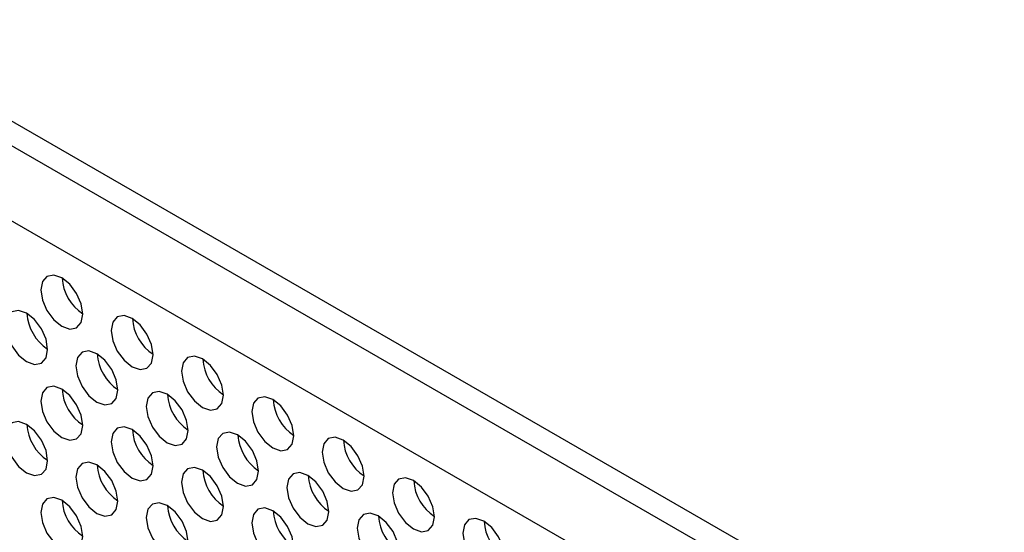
# Model space of a CAD drawing. Header units: millimetres. Extents: x 19 to 844, y 7 to 552.
# Tile 44 of 63: x 555 to 575, y 409 to 420. Entities that reach past the tile are written whole.
import ezdxf

# ---------------------------------------------------------------- set-up
doc = ezdxf.new("R2010")
doc.units = ezdxf.units.MM

msp = doc.modelspace()

# ---------------------------------------------------------------- linework, layer by layer
at = {"color": 7, "linetype": 'Continuous', "lineweight": 25}
for p, q in [((542.87, 424.466), (697.019, 335.477)), ((542.87, 423.97), (697.019, 334.981)), ((696.443, 333.792), (542.198, 422.836))]:
    msp.add_line(p, q, dxfattribs=at)
at = {"color": 7, "linetype": 'Continuous', "lineweight": 25, "flags": 128}
for points in [[(555.858, 414.392), (555.696, 414.448), (555.559, 414.421), (555.468, 414.316), (555.436, 414.148), (555.468, 413.943), (555.559, 413.732), (555.696, 413.547), (555.858, 413.417), (556.019, 413.36), (556.156, 413.387), (556.248, 413.492), (556.28, 413.66), (556.248, 413.865), (556.156, 414.076), (556.019, 414.261), (555.858, 414.392)], [(555.151, 413.68), (554.989, 413.736), (554.852, 413.709), (554.761, 413.604), (554.729, 413.436), (554.761, 413.231), (554.852, 413.02), (554.989, 412.835), (555.151, 412.705), (555.312, 412.649), (555.449, 412.675), (555.541, 412.781), (555.573, 412.949), (555.541, 413.154), (555.449, 413.365), (555.312, 413.55), (555.151, 413.68)], [(557.272, 413.575), (557.111, 413.631), (556.974, 413.605), (556.882, 413.499), (556.85, 413.331), (556.882, 413.126), (556.974, 412.915), (557.111, 412.731), (557.272, 412.6), (557.434, 412.544), (557.571, 412.571), (557.662, 412.676), (557.694, 412.844), (557.662, 413.049), (557.571, 413.26), (557.434, 413.445), (557.272, 413.575)], [(556.565, 412.864), (556.404, 412.92), (556.267, 412.893), (556.175, 412.788), (556.143, 412.62), (556.175, 412.415), (556.267, 412.204), (556.404, 412.019), (556.565, 411.889), (556.727, 411.832), (556.864, 411.859), (556.955, 411.964), (556.987, 412.132), (556.955, 412.337), (556.864, 412.548), (556.727, 412.733), (556.565, 412.864)], [(558.686, 412.759), (558.525, 412.815), (558.388, 412.788), (558.296, 412.683), (558.264, 412.515), (558.296, 412.31), (558.388, 412.099), (558.525, 411.914), (558.686, 411.784), (558.848, 411.728), (558.985, 411.754), (559.076, 411.86), (559.109, 412.028), (559.076, 412.233), (558.985, 412.444), (558.848, 412.628), (558.686, 412.759)], [(555.858, 412.152), (555.696, 412.208), (555.559, 412.181), (555.468, 412.076), (555.436, 411.908), (555.468, 411.703), (555.559, 411.492), (555.696, 411.307), (555.858, 411.177), (556.019, 411.121), (556.156, 411.147), (556.248, 411.253), (556.28, 411.421), (556.248, 411.626), (556.156, 411.837), (556.019, 412.021), (555.858, 412.152)], [(557.979, 412.047), (557.818, 412.103), (557.681, 412.077), (557.589, 411.971), (557.557, 411.803), (557.589, 411.598), (557.681, 411.387), (557.818, 411.203), (557.979, 411.072), (558.141, 411.016), (558.278, 411.043), (558.369, 411.148), (558.401, 411.316), (558.369, 411.521), (558.278, 411.732), (558.141, 411.917), (557.979, 412.047)], [(560.101, 411.942), (559.939, 411.998), (559.802, 411.972), (559.711, 411.867), (559.678, 411.699), (559.711, 411.493), (559.802, 411.282), (559.939, 411.098), (560.101, 410.967), (560.262, 410.911), (560.399, 410.938), (560.491, 411.043), (560.523, 411.211), (560.491, 411.416), (560.399, 411.627), (560.262, 411.812), (560.101, 411.942)], [(555.151, 411.44), (554.989, 411.496), (554.852, 411.47), (554.761, 411.364), (554.729, 411.196), (554.761, 410.991), (554.852, 410.78), (554.989, 410.596), (555.151, 410.465), (555.312, 410.409), (555.449, 410.436), (555.541, 410.541), (555.573, 410.709), (555.541, 410.914), (555.449, 411.125), (555.312, 411.31), (555.151, 411.44)], [(557.272, 411.335), (557.111, 411.391), (556.974, 411.365), (556.882, 411.26), (556.85, 411.092), (556.882, 410.886), (556.974, 410.675), (557.111, 410.491), (557.272, 410.36), (557.434, 410.304), (557.571, 410.331), (557.662, 410.436), (557.694, 410.604), (557.662, 410.809), (557.571, 411.02), (557.434, 411.205), (557.272, 411.335)], [(559.393, 411.231), (559.232, 411.287), (559.095, 411.26), (559.003, 411.155), (558.971, 410.987), (559.003, 410.782), (559.095, 410.571), (559.232, 410.386), (559.393, 410.256), (559.555, 410.2), (559.692, 410.226), (559.783, 410.332), (559.816, 410.5), (559.783, 410.705), (559.692, 410.916), (559.555, 411.1), (559.393, 411.231)], [(561.515, 411.126), (561.353, 411.182), (561.216, 411.155), (561.125, 411.05), (561.093, 410.882), (561.125, 410.677), (561.216, 410.466), (561.353, 410.281), (561.515, 410.151), (561.676, 410.095), (561.813, 410.121), (561.905, 410.227), (561.937, 410.395), (561.905, 410.6), (561.813, 410.811), (561.676, 410.996), (561.515, 411.126)], [(556.565, 410.624), (556.404, 410.68), (556.267, 410.653), (556.175, 410.548), (556.143, 410.38), (556.175, 410.175), (556.267, 409.964), (556.404, 409.779), (556.565, 409.649), (556.727, 409.593), (556.864, 409.619), (556.955, 409.725), (556.987, 409.893), (556.955, 410.098), (556.864, 410.309), (556.727, 410.493), (556.565, 410.624)], [(558.686, 410.519), (558.525, 410.575), (558.388, 410.548), (558.296, 410.443), (558.264, 410.275), (558.296, 410.07), (558.388, 409.859), (558.525, 409.674), (558.686, 409.544), (558.848, 409.488), (558.985, 409.514), (559.076, 409.62), (559.109, 409.788), (559.076, 409.993), (558.985, 410.204), (558.848, 410.389), (558.686, 410.519)], [(560.808, 410.414), (560.646, 410.47), (560.509, 410.444), (560.418, 410.339), (560.386, 410.171), (560.418, 409.965), (560.509, 409.754), (560.646, 409.57), (560.808, 409.439), (560.969, 409.383), (561.106, 409.41), (561.198, 409.515), (561.23, 409.683), (561.198, 409.888), (561.106, 410.099), (560.969, 410.284), (560.808, 410.414)], [(562.929, 410.309), (562.767, 410.366), (562.631, 410.339), (562.539, 410.234), (562.507, 410.066), (562.539, 409.861), (562.631, 409.65), (562.767, 409.465), (562.929, 409.335), (563.091, 409.278), (563.228, 409.305), (563.319, 409.41), (563.351, 409.578), (563.319, 409.783), (563.228, 409.994), (563.091, 410.179), (562.929, 410.309)], [(555.858, 409.912), (555.696, 409.968), (555.559, 409.942), (555.468, 409.836), (555.436, 409.668), (555.468, 409.463), (555.559, 409.252), (555.696, 409.067), (555.858, 408.937), (556.019, 408.881), (556.156, 408.907), (556.248, 409.013), (556.28, 409.181), (556.248, 409.386), (556.156, 409.597), (556.019, 409.782), (555.858, 409.912)], [(557.979, 409.807), (557.818, 409.863), (557.681, 409.837), (557.589, 409.732), (557.557, 409.564), (557.589, 409.358), (557.681, 409.147), (557.818, 408.963), (557.979, 408.832), (558.141, 408.776), (558.278, 408.803), (558.369, 408.908), (558.401, 409.076), (558.369, 409.281), (558.278, 409.492), (558.141, 409.677), (557.979, 409.807)], [(560.101, 409.703), (559.939, 409.759), (559.802, 409.732), (559.711, 409.627), (559.678, 409.459), (559.711, 409.254), (559.802, 409.043), (559.939, 408.858), (560.101, 408.728), (560.262, 408.671), (560.399, 408.698), (560.491, 408.803), (560.523, 408.971), (560.491, 409.176), (560.399, 409.387), (560.262, 409.572), (560.101, 409.703)], [(562.222, 409.598), (562.06, 409.654), (561.923, 409.627), (561.832, 409.522), (561.8, 409.354), (561.832, 409.149), (561.923, 408.938), (562.06, 408.753), (562.222, 408.623), (562.383, 408.567), (562.52, 408.593), (562.612, 408.699), (562.644, 408.867), (562.612, 409.072), (562.52, 409.283), (562.383, 409.468), (562.222, 409.598)], [(564.343, 409.493), (564.182, 409.549), (564.045, 409.523), (563.953, 409.417), (563.921, 409.249), (563.953, 409.044), (564.045, 408.833), (564.182, 408.648), (564.343, 408.518), (564.505, 408.462), (564.642, 408.489), (564.733, 408.594), (564.765, 408.762), (564.733, 408.967), (564.642, 409.178), (564.505, 409.363), (564.343, 409.493)]]:
    msp.add_lwpolyline(points, dxfattribs=at)
at = {"color": 7, "linetype": 'Continuous', "lineweight": 25}
for centre, start, end in [((556.785, 414.439), 183.2341, 236.7604), ((556.078, 413.728), 183.2339, 236.7607), ((558.199, 413.623), 183.2339, 236.7607), ((557.492, 412.911), 183.2342, 236.7604), ((559.614, 412.806), 183.2341, 236.7604), ((556.785, 412.2), 183.2342, 236.7604), ((558.906, 412.095), 183.2342, 236.7608), ((561.028, 411.99), 183.2339, 236.7607), ((556.078, 411.488), 183.2339, 236.7607), ((558.199, 411.383), 183.2339, 236.7607), ((560.321, 411.278), 183.2342, 236.7604), ((562.442, 411.174), 183.2341, 236.7604), ((557.492, 410.672), 183.2342, 236.7604), ((559.614, 410.567), 183.2342, 236.7604), ((561.735, 410.462), 183.2342, 236.7604), ((563.856, 410.357), 183.2339, 236.7607), ((556.785, 409.96), 183.2342, 236.7604), ((558.906, 409.855), 183.2342, 236.7609), ((561.028, 409.75), 183.2339, 236.7607), ((563.149, 409.646), 183.2339, 236.7607), ((565.27, 409.541), 183.2341, 236.7604)]:
    msp.add_arc(centre, 0.921, start, end, dxfattribs=at)

doc.saveas('drawing.dxf')
